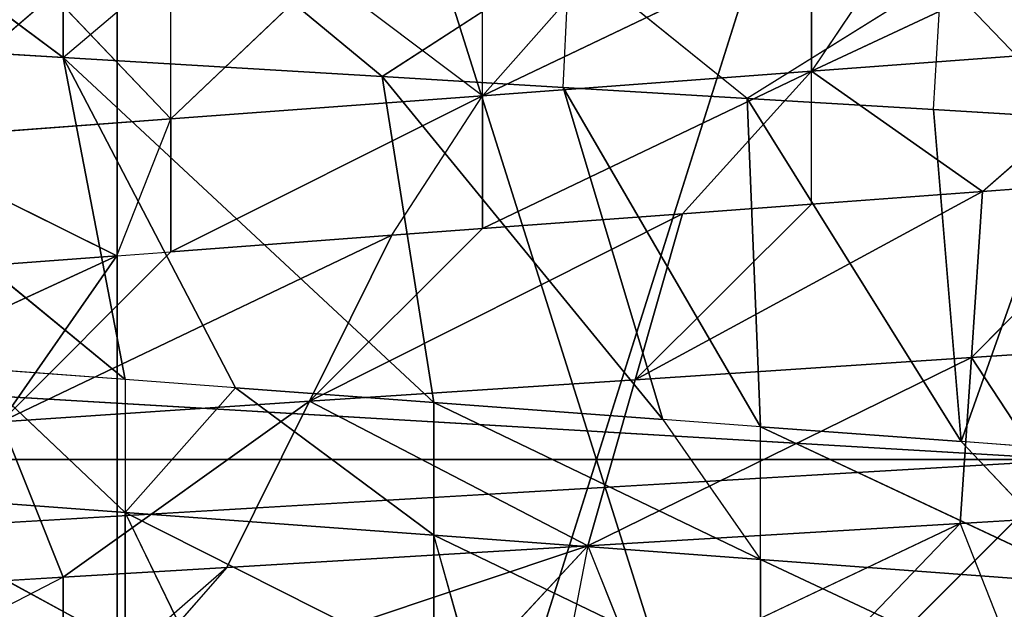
# Model space of a CAD drawing. Extents: x 186 to 416, y 0 to 124.
# Tile 28 of 256: x 244.982 to 245.631, y 34.901 to 35.29. Entities that reach past the tile are written whole.
import ezdxf

# ---------------------------------------------------------------- set-up
doc = ezdxf.new("R2010")
doc.units = 0
doc.header["$LTSCALE"] = 25.4
doc.layers.get('0').update_dxf_attribs({"color": 13, "linetype": 'CONTINUOUS'})

# ---------------------------------------------------------------- blocks, each defined once
blk = doc.blocks.new('PILLS-I-PLAFON-8266-8272_0')
at = {"color": 250}
for p, q in [((77.6, 57.05964, 90.26167), (43.6, 57.05964, 88.26167)), ((77.6, 57.05964, 90.26167), (43.6, 57.05964, 88.26167)), ((60.52391, 53.00816, 89.30372), (60.27861, 52.98298, 89.31839)), ((60.52391, 53.00816, 89.30372), (60.27861, 52.98298, 89.31839)), ((60.52391, 53.00816, 89.30372), (60.31281, 52.98838, 89.40385)), ((60.52391, 53.00816, 89.30372), (60.43473, 53.00262, 89.39655)), ((60.6, 53.00964, 89.29916), (60.52391, 53.00816, 89.30372)), ((60.52391, 53.00816, 89.30372), (60.55763, 53.00918, 89.3892)), ((60.52391, 53.00816, 89.30372), (60.5313, 52.81886, 89.19434)), ((60.52391, 53.00816, 89.30372), (60.5313, 52.81886, 89.19434)), ((60.6, 53.00964, 89.29916), (60.5313, 52.81886, 89.19434)), ((60.6, 53.00964, 89.29916), (60.5313, 52.81886, 89.19434)), ((60.27861, 52.98298, 89.31839), (60.31281, 52.98838, 89.40385)), ((60.27861, 52.98298, 89.31839), (59.95989, 52.90158, 89.42496)), ((60.27861, 52.98298, 89.31839), (59.95989, 52.90158, 89.42496)), ((60.27861, 52.98298, 89.31839), (60.0409, 52.92777, 89.33261)), ((60.27861, 52.98298, 89.31839), (60.0409, 52.92777, 89.33261)), ((60.09522, 52.74628, 89.22324), (60.27861, 52.98298, 89.31839)), ((60.09522, 52.74628, 89.22324), (60.27861, 52.98298, 89.31839)), ((60.27861, 52.98298, 89.31839), (60.19258, 52.96661, 89.41104)), ((60.27861, 52.98298, 89.31839), (60.26139, 52.98002, 89.40692)), ((60.5313, 52.81886, 89.19434), (60.27861, 52.98298, 89.31839)), ((60.5313, 52.81886, 89.19434), (60.27861, 52.98298, 89.31839)), ((60.30983, 52.79612, 89.20901), (60.27861, 52.98298, 89.31839)), ((60.30983, 52.79612, 89.20901), (60.27861, 52.98298, 89.31839)), ((60.0409, 52.92777, 89.33261), (59.93306, 52.89204, 89.42657)), ((60.0409, 52.92777, 89.33261), (59.93306, 52.89204, 89.33907)), ((60.0409, 52.92777, 89.33261), (59.95989, 52.90158, 89.42496)), ((60.09522, 52.74628, 89.22324), (60.0409, 52.92777, 89.33261)), ((60.09522, 52.74628, 89.22324), (60.0409, 52.92777, 89.33261)), ((59.93306, 52.89204, 89.33907), (59.74146, 52.81047, 89.43803)), ((59.93306, 52.89204, 89.33907), (59.81597, 52.84508, 89.34607)), ((59.93306, 52.89204, 89.33907), (59.89214, 52.67163, 89.23669)), ((59.93306, 52.89204, 89.33907), (59.89214, 52.67163, 89.23669)), ((59.93306, 52.89204, 89.33907), (59.93306, 52.89204, 89.42657)), ((59.93306, 52.89204, 89.33907), (60.09522, 52.74628, 89.22324)), ((59.93306, 52.89204, 89.33907), (60.09522, 52.74628, 89.22324)), ((60.30983, 52.79612, 89.20901), (60.5313, 52.81886, 89.19434)), ((60.30983, 52.79612, 89.20901), (60.5313, 52.81886, 89.19434)), ((60.53869, 52.62956, 89.08497), (60.5313, 52.81886, 89.19434)), ((60.5313, 52.81886, 89.19434), (60.64764, 52.63003, 89.07687)), ((60.53869, 52.62956, 89.08497), (60.5313, 52.81886, 89.19434)), ((60.75442, 52.81341, 89.17956), (60.5313, 52.81886, 89.19434)), ((60.75442, 52.81341, 89.17956), (60.5313, 52.81886, 89.19434)), ((60.5313, 52.81886, 89.19434), (60.64764, 52.63003, 89.07687)), ((60.09522, 52.74628, 89.22324), (60.30983, 52.79612, 89.20901)), ((60.09522, 52.74628, 89.22324), (60.30983, 52.79612, 89.20901)), ((60.30983, 52.79612, 89.20901), (60.34106, 52.60927, 89.09964)), ((60.53869, 52.62956, 89.08497), (60.30983, 52.79612, 89.20901)), ((60.53869, 52.62956, 89.08497), (60.30983, 52.79612, 89.20901)), ((60.42588, 52.62108, 89.09335), (60.30983, 52.79612, 89.20901)), ((60.42588, 52.62108, 89.09335), (60.30983, 52.79612, 89.20901)), ((60.30983, 52.79612, 89.20901), (60.34106, 52.60927, 89.09964)), ((60.09522, 52.74628, 89.22324), (59.89214, 52.67163, 89.23669)), ((60.09522, 52.74628, 89.22324), (59.89214, 52.67163, 89.23669)), ((60.34106, 52.60927, 89.09964), (60.09522, 52.74628, 89.22324)), ((60.34106, 52.60927, 89.09964), (60.09522, 52.74628, 89.22324)), ((60.20926, 52.58139, 89.10943), (60.09522, 52.74628, 89.22324)), ((60.09522, 52.74628, 89.22324), (60.14953, 52.56479, 89.11386)), ((60.09522, 52.74628, 89.22324), (60.14953, 52.56479, 89.11386)), ((60.20926, 52.58139, 89.10943), (60.09522, 52.74628, 89.22324)), ((60.6, 52.70964, 90.26167), (59.96857, 52.58404, 88.26167)), ((60.6, 52.70964, 90.26167), (59.96857, 52.58404, 88.26167)), ((60.00386, 52.51327, 89.12468), (59.89214, 52.67163, 89.23669)), ((59.89214, 52.67163, 89.23669), (60.14953, 52.56479, 89.11386)), ((59.9683, 52.49817, 89.12732), (59.89214, 52.67163, 89.23669)), ((59.89214, 52.67163, 89.23669), (60.14953, 52.56479, 89.11386)), ((60.42588, 52.62108, 89.00584), (60.64764, 52.63003, 88.90188)), ((60.64764, 52.63003, 88.98937), (60.42588, 52.62108, 89.00584)), ((60.64764, 52.63003, 88.98937), (60.42588, 52.62108, 89.00584)), ((60.42588, 52.62108, 89.00584), (60.64764, 52.63003, 88.90188)), ((60.53869, 52.62956, 89.08497), (60.42588, 52.62108, 89.00584)), ((60.42588, 52.62108, 89.09335), (60.53869, 52.62956, 89.08497)), ((60.53869, 52.62956, 89.08497), (60.64764, 52.63003, 88.98937)), ((60.53869, 52.62956, 89.08497), (60.64764, 52.63003, 89.07687)), ((60.48766, 52.62674, 88.91376), (60.42588, 52.62108, 89.00584)), ((60.42588, 52.62108, 88.91834), (60.20926, 52.58139, 89.02193)), ((60.20926, 52.58139, 89.02193), (60.42588, 52.62108, 89.00584)), ((60.42588, 52.62108, 88.91834), (60.20926, 52.58139, 89.02193)), ((60.20926, 52.58139, 89.10943), (60.42588, 52.62108, 89.00584)), ((60.20926, 52.58139, 89.02193), (60.42588, 52.62108, 89.00584)), ((60.20926, 52.58139, 89.10943), (60.42588, 52.62108, 89.00584)), ((60.34106, 52.60927, 89.09964), (60.42588, 52.62108, 89.00584)), ((60.34106, 52.60927, 89.09964), (60.42588, 52.62108, 89.09335)), ((60.42588, 52.62108, 89.09335), (60.42588, 52.62108, 89.00584)), ((60.42588, 52.62108, 88.91834), (60.42588, 52.62108, 89.00584)), ((60.20926, 52.58139, 89.10943), (60.34106, 52.60927, 89.09964)), ((60.20926, 52.58139, 89.10943), (60.34106, 52.60927, 89.09964)), ((60.29202, 52.60027, 88.92828), (60.20926, 52.58139, 89.02193)), ((59.96857, 52.58404, 90.26167), (59.96857, 52.58404, 88.26167)), ((59.96857, 52.58404, 90.26167), (59.96857, 52.58404, 88.26167)), ((60.00386, 52.51327, 89.03718), (60.20926, 52.58139, 89.02193)), ((60.00386, 52.51327, 89.12468), (60.20926, 52.58139, 89.02193)), ((60.00386, 52.51327, 89.03718), (60.20926, 52.58139, 89.02193)), ((60.00386, 52.51327, 89.12468), (60.20926, 52.58139, 89.02193)), ((60.20926, 52.58139, 89.02193), (60.10353, 52.55025, 88.94228)), ((60.14953, 52.56479, 89.11386), (60.20926, 52.58139, 89.02193)), ((60.14953, 52.56479, 89.11386), (60.20926, 52.58139, 89.10943)), ((60.20926, 52.58139, 89.02193), (60.20926, 52.58139, 88.93443)), ((60.20926, 52.58139, 89.10943), (60.20926, 52.58139, 89.02193)), ((59.9683, 52.49817, 89.12732), (59.70439, 52.57537, 89.24915)), ((59.9683, 52.49817, 89.12732), (59.70439, 52.57537, 89.24915)), ((60.00386, 52.51327, 89.12468), (60.14953, 52.56479, 89.11386)), ((60.00386, 52.51327, 89.12468), (60.14953, 52.56479, 89.11386)), ((60.00386, 52.51327, 89.03718), (60.10353, 52.55025, 88.94228)), ((59.81473, 52.42043, 89.05122), (60.00386, 52.51327, 89.03718)), ((59.81473, 52.42043, 89.05122), (60.00386, 52.51327, 89.03718)), ((60.00386, 52.51327, 89.03718), (59.92617, 52.47892, 88.95545)), ((59.9683, 52.49817, 89.12732), (60.00386, 52.51327, 89.12468)), ((59.9683, 52.49817, 89.12732), (60.00386, 52.51327, 89.03718)), ((60.00386, 52.51327, 89.03718), (60.00386, 52.51327, 88.94968)), ((60.00386, 52.51327, 89.12468), (60.00386, 52.51327, 89.03718)), ((59.81473, 52.42043, 89.13873), (59.9683, 52.49817, 89.12732)), ((59.9683, 52.49817, 89.12732), (59.81473, 52.42043, 89.05122)), ((59.9683, 52.49817, 89.12732), (59.81473, 52.42043, 89.05122)), ((59.81473, 52.42043, 89.13873), (59.9683, 52.49817, 89.12732)), ((59.81473, 52.42043, 89.05122), (59.92617, 52.47892, 88.95545)), ((59.6, 51.63699, 89.26167), (60.6, 52.21434, 89.26167)), ((60.6, 52.21434, 89.26167), (59.6, 51.63699, 90.26167)), ((60.6, 52.21434, 89.26167), (59.6, 51.63699, 90.26167)), ((60.6, 52.21434, 89.26167), (59.6, 50.48229, 89.26167)), ((60.6, 52.21434, 89.26167), (59.6, 50.48229, 89.26167)), ((59.6, 51.63699, 89.26167), (60.6, 52.21434, 89.26167)), ((60.6, 49.90494, 89.26167), (59.6, 50.48229, 89.26167)), ((60.6, 49.90494, 89.26167), (59.6, 50.48229, 89.26167)), ((59.97392, 49.61866, 89.38392), (59.78747, 49.71495, 89.28255)), ((59.78747, 49.71495, 89.28255), (59.97392, 49.61866, 89.29642)), ((59.78747, 49.71495, 89.28255), (59.97392, 49.61866, 89.29642)), ((59.97392, 49.61866, 89.38392), (59.78747, 49.71495, 89.28255)), ((59.97392, 49.61866, 89.20892), (59.87329, 49.6667, 89.20145)), ((59.97392, 49.61866, 89.29642), (59.87329, 49.6667, 89.20145)), ((59.97392, 49.61866, 89.20892), (59.69804, 49.33078, 88.9827)), ((59.97392, 49.61866, 89.20892), (59.69804, 49.33078, 88.9827)), ((59.97392, 49.61866, 89.20892), (59.93306, 49.22724, 88.99676)), ((59.97392, 49.61866, 89.20892), (59.93306, 49.22724, 88.99676)), ((59.97392, 49.61866, 89.20892), (59.97392, 49.61866, 89.29642)), ((60.04646, 49.58927, 89.21431), (59.97392, 49.61866, 89.20892)), ((60.04646, 49.58927, 89.21431), (59.97392, 49.61866, 89.29642)), ((60.17714, 49.5465, 89.31152), (59.97392, 49.61866, 89.29642)), ((60.17714, 49.5465, 89.39901), (59.97392, 49.61866, 89.29642)), ((60.17714, 49.5465, 89.31152), (59.97392, 49.61866, 89.29642)), ((60.17714, 49.5465, 89.39901), (59.97392, 49.61866, 89.29642)), ((60.01782, 49.60037, 89.38718), (59.97392, 49.61866, 89.29642)), ((59.97392, 49.61866, 89.38392), (59.97392, 49.61866, 89.29642)), ((60.04646, 49.58927, 89.21431), (59.93306, 49.22724, 88.99676)), ((60.04646, 49.58927, 89.21431), (59.93306, 49.22724, 88.99676)), ((60.17714, 49.5465, 89.22401), (60.04646, 49.58927, 89.21431)), ((60.04646, 49.58927, 89.21431), (60.17714, 49.5465, 89.31152)), ((60.04646, 49.58927, 89.21431), (60.17714, 49.5465, 89.31152)), ((60.17714, 49.5465, 89.22401), (60.04646, 49.58927, 89.21431)), ((60.17714, 49.5465, 89.22401), (59.93306, 49.22724, 88.99676)), ((60.17714, 49.5465, 89.22401), (59.93306, 49.22724, 88.99676)), ((60.17714, 49.5465, 89.22401), (60.14305, 49.16393, 89.00932)), ((60.17714, 49.5465, 89.22401), (60.14305, 49.16393, 89.00932)), ((60.32797, 49.51226, 89.23521), (60.17714, 49.5465, 89.22401)), ((60.17714, 49.5465, 89.22401), (60.17714, 49.5465, 89.31152)), ((60.17714, 49.5465, 89.22401), (60.17714, 49.5465, 89.31152)), ((60.17714, 49.5465, 89.22401), (60.39241, 49.5023, 89.3275)), ((60.39241, 49.5023, 89.3275), (60.17714, 49.5465, 89.31152)), ((60.17714, 49.5465, 89.22401), (60.39241, 49.5023, 89.3275)), ((60.32797, 49.51226, 89.23521), (60.17714, 49.5465, 89.22401)), ((60.39241, 49.5023, 89.415), (60.17714, 49.5465, 89.31152)), ((60.39241, 49.5023, 89.3275), (60.17714, 49.5465, 89.31152)), ((60.20231, 49.53969, 89.40088), (60.17714, 49.5465, 89.31152)), ((60.39241, 49.5023, 89.415), (60.17714, 49.5465, 89.31152)), ((60.17714, 49.5465, 89.39901), (60.17714, 49.5465, 89.31152)), ((59.96857, 49.53524, 90.26167), (59.96857, 49.53524, 88.26167)), ((59.96857, 49.53524, 90.26167), (59.96857, 49.53524, 88.26167)), ((59.96857, 49.53524, 90.26167), (60.6, 49.40964, 88.26167)), ((59.96857, 49.53524, 90.26167), (60.6, 49.40964, 88.26167)), ((60.32797, 49.51226, 89.23521), (60.14305, 49.16393, 89.00932)), ((60.32797, 49.51226, 89.23521), (60.14305, 49.16393, 89.00932)), ((60.32797, 49.51226, 89.23521), (60.26237, 49.13909, 89.01646)), ((60.32797, 49.51226, 89.23521), (60.26237, 49.13909, 89.01646)), ((60.39241, 49.5023, 89.24), (60.32797, 49.51226, 89.23521)), ((60.32797, 49.51226, 89.23521), (60.39241, 49.5023, 89.3275)), ((60.39241, 49.5023, 89.24), (60.26237, 49.13909, 89.01646)), ((60.39241, 49.5023, 89.24), (60.26237, 49.13909, 89.01646)), ((60.39241, 49.5023, 89.24), (60.38367, 49.12168, 89.02372)), ((60.39241, 49.5023, 89.24), (60.38367, 49.12168, 89.02372)), ((60.52446, 49.49035, 89.2498), (60.39241, 49.5023, 89.24)), ((60.39241, 49.5023, 89.3275), (60.39241, 49.5023, 89.24)), ((60.39241, 49.5023, 89.24), (60.61381, 49.48859, 89.34394)), ((60.61381, 49.48859, 89.34394), (60.39241, 49.5023, 89.3275)), ((60.39241, 49.5023, 89.24), (60.61381, 49.48859, 89.34394)), ((60.52446, 49.49035, 89.2498), (60.39241, 49.5023, 89.24)), ((60.61381, 49.48859, 89.43144), (60.39241, 49.5023, 89.3275)), ((60.61381, 49.48859, 89.34394), (60.39241, 49.5023, 89.3275)), ((60.61381, 49.48859, 89.43144), (60.39241, 49.5023, 89.3275)), ((60.39241, 49.5023, 89.415), (60.39241, 49.5023, 89.3275)), ((60.39241, 49.5023, 89.415), (60.39241, 49.5023, 89.3275)), ((60.52446, 49.49035, 89.2498), (60.38367, 49.12168, 89.02372)), ((60.52446, 49.49035, 89.2498), (60.38367, 49.12168, 89.02372)), ((60.52446, 49.49035, 89.2498), (60.50625, 49.1119, 89.03105)), ((60.52446, 49.49035, 89.2498), (60.50625, 49.1119, 89.03105)), ((60.62368, 49.4887, 89.25717), (60.52446, 49.49035, 89.2498)), ((60.52446, 49.49035, 89.2498), (60.6, 49.10964, 89.03667)), ((60.52446, 49.49035, 89.2498), (60.6, 49.10964, 89.03667)), ((60.52446, 49.49035, 89.2498), (60.61381, 49.48859, 89.34394)), ((59.93306, 49.22724, 88.99676), (59.69804, 49.33078, 88.9827)), ((59.93306, 49.22724, 88.99676), (59.69804, 49.33078, 88.9827)), ((59.93306, 49.22724, 88.99676), (59.80516, 49.27898, 88.90161)), ((59.93306, 49.22724, 88.99676), (59.80516, 49.27898, 88.90161)), ((60.14305, 49.16393, 89.00932), (59.93306, 49.22724, 88.99676)), ((59.93306, 49.22724, 88.99676), (60.02934, 49.19501, 88.91502)), ((59.93306, 49.22724, 88.99676), (59.93306, 49.22724, 88.90926)), ((60.14305, 49.16393, 89.00932), (59.93306, 49.22724, 88.99676)), ((60.14305, 49.16393, 89.00932), (60.02934, 49.19501, 88.91502)), ((60.14305, 49.16393, 89.00932), (60.02934, 49.19501, 88.91502)), ((60.14305, 49.16393, 89.00932), (60.26653, 49.13837, 88.92921)), ((60.26237, 49.13909, 89.01646), (60.14305, 49.16393, 89.00932)), ((60.26237, 49.13909, 89.01646), (60.26653, 49.13837, 88.92921)), ((60.38367, 49.12168, 89.02372), (60.26237, 49.13909, 89.01646)), ((60.38367, 49.12168, 89.02372), (60.26653, 49.13837, 88.92921)), ((60.51158, 49.11165, 88.94387), (60.38367, 49.12168, 89.02372)), ((60.50625, 49.1119, 89.03105), (60.38367, 49.12168, 89.02372)), ((60.50625, 49.1119, 89.03105), (60.51158, 49.11165, 88.94387)), ((60.6, 49.10964, 89.03667), (60.50625, 49.1119, 89.03105)), ((60.6, 49.10964, 89.03667), (60.51158, 49.11165, 88.94387)), ((43.6, 30.05964, 90.26167), (77.6, 30.05964, 88.26167)), ((43.6, 30.05964, 90.26167), (77.6, 30.05964, 88.26167))]:
    blk.add_line(p, q, dxfattribs=at)
mesh = blk.add_polyface(dxfattribs=at)
corners = [(77.6, 57.05964, 90.26167), (43.6, 57.05964, 88.26167), (43.6, 57.05964, 90.26167)]
mesh.append_faces([[corners[k] for k in face] for face in [(0, 1, 2)]], dxfattribs={"color": 250})
mesh = blk.add_polyface(dxfattribs=at)
corners = [(77.6, 57.05964, 90.26167), (77.6, 57.05964, 88.26167), (43.6, 57.05964, 88.26167)]
mesh.append_faces([[corners[k] for k in face] for face in [(0, 1, 2)]], dxfattribs={"color": 250})
mesh = blk.add_polyface(dxfattribs=at)
corners = [(60.31281, 52.98838, 89.40385), (60.52391, 53.00816, 89.30372), (60.27861, 52.98298, 89.31839)]
mesh.append_faces([[corners[k] for k in face] for face in [(0, 1, 2)]], dxfattribs={"color": 250})
mesh = blk.add_polyface(dxfattribs=at)
corners = [(60.5313, 52.81886, 89.19434), (60.27861, 52.98298, 89.31839), (60.52391, 53.00816, 89.30372)]
mesh.append_faces([[corners[k] for k in face] for face in [(0, 1, 2)]], dxfattribs={"color": 250})
mesh = blk.add_polyface(dxfattribs=at)
corners = [(60.6, 53.00964, 89.29916), (60.5313, 52.81886, 89.19434), (60.52391, 53.00816, 89.30372)]
mesh.append_faces([[corners[k] for k in face] for face in [(0, 1, 2)]], dxfattribs={"color": 250})
mesh = blk.add_polyface(dxfattribs=at)
corners = [(60.75442, 52.81341, 89.17956), (60.5313, 52.81886, 89.19434), (60.6, 53.00964, 89.29916)]
mesh.append_faces([[corners[k] for k in face] for face in [(0, 1, 2)]], dxfattribs={"color": 250})
mesh = blk.add_polyface(dxfattribs=at)
corners = [(59.95989, 52.90158, 89.42496), (60.19258, 52.96661, 89.41104), (60.27861, 52.98298, 89.31839)]
mesh.append_faces([[corners[k] for k in face] for face in [(0, 1, 2)]], dxfattribs={"color": 250})
mesh = blk.add_polyface(dxfattribs=at)
corners = [(59.95989, 52.90158, 89.42496), (60.27861, 52.98298, 89.31839), (60.0409, 52.92777, 89.33261)]
mesh.append_faces([[corners[k] for k in face] for face in [(0, 1, 2)]], dxfattribs={"color": 250})
mesh = blk.add_polyface(dxfattribs=at)
corners = [(60.27861, 52.98298, 89.31839), (60.09522, 52.74628, 89.22324), (60.0409, 52.92777, 89.33261)]
mesh.append_faces([[corners[k] for k in face] for face in [(0, 1, 2)]], dxfattribs={"color": 250})
mesh = blk.add_polyface(dxfattribs=at)
corners = [(60.30983, 52.79612, 89.20901), (60.09522, 52.74628, 89.22324), (60.27861, 52.98298, 89.31839)]
mesh.append_faces([[corners[k] for k in face] for face in [(0, 1, 2)]], dxfattribs={"color": 250})
mesh = blk.add_polyface(dxfattribs=at)
corners = [(60.5313, 52.81886, 89.19434), (60.30983, 52.79612, 89.20901), (60.27861, 52.98298, 89.31839)]
mesh.append_faces([[corners[k] for k in face] for face in [(0, 1, 2)]], dxfattribs={"color": 250})
mesh = blk.add_polyface(dxfattribs=at)
corners = [(60.09522, 52.74628, 89.22324), (59.93306, 52.89204, 89.33907), (60.0409, 52.92777, 89.33261)]
mesh.append_faces([[corners[k] for k in face] for face in [(0, 1, 2)]], dxfattribs={"color": 250})
mesh = blk.add_polyface(dxfattribs=at)
corners = [(59.74146, 52.81047, 89.43803), (59.93306, 52.89204, 89.42657), (59.93306, 52.89204, 89.33907)]
mesh.append_faces([[corners[k] for k in face] for face in [(0, 1, 2)]], dxfattribs={"color": 250})
mesh = blk.add_polyface(dxfattribs=at)
corners = [(59.93306, 52.89204, 89.33907), (59.89214, 52.67163, 89.23669), (59.81597, 52.84508, 89.34607)]
mesh.append_faces([[corners[k] for k in face] for face in [(0, 1, 2)]], dxfattribs={"color": 250})
mesh = blk.add_polyface(dxfattribs=at)
corners = [(60.09522, 52.74628, 89.22324), (59.89214, 52.67163, 89.23669), (59.93306, 52.89204, 89.33907)]
mesh.append_faces([[corners[k] for k in face] for face in [(0, 1, 2)]], dxfattribs={"color": 250})
mesh = blk.add_polyface(dxfattribs=at)
corners = [(60.53869, 52.62956, 89.08497), (60.30983, 52.79612, 89.20901), (60.5313, 52.81886, 89.19434)]
mesh.append_faces([[corners[k] for k in face] for face in [(0, 1, 2)]], dxfattribs={"color": 250})
mesh = blk.add_polyface(dxfattribs=at)
corners = [(60.64764, 52.63003, 89.07687), (60.53869, 52.62956, 89.08497), (60.5313, 52.81886, 89.19434)]
mesh.append_faces([[corners[k] for k in face] for face in [(0, 1, 2)]], dxfattribs={"color": 250})
mesh = blk.add_polyface(dxfattribs=at)
corners = [(60.75442, 52.81341, 89.17956), (60.64764, 52.63003, 89.07687), (60.5313, 52.81886, 89.19434)]
mesh.append_faces([[corners[k] for k in face] for face in [(0, 1, 2)]], dxfattribs={"color": 250})
mesh = blk.add_polyface(dxfattribs=at)
corners = [(60.34106, 52.60927, 89.09964), (60.09522, 52.74628, 89.22324), (60.30983, 52.79612, 89.20901)]
mesh.append_faces([[corners[k] for k in face] for face in [(0, 1, 2)]], dxfattribs={"color": 250})
mesh = blk.add_polyface(dxfattribs=at)
corners = [(60.53869, 52.62956, 89.08497), (60.42588, 52.62108, 89.09335), (60.30983, 52.79612, 89.20901)]
mesh.append_faces([[corners[k] for k in face] for face in [(0, 1, 2)]], dxfattribs={"color": 250})
mesh = blk.add_polyface(dxfattribs=at)
corners = [(60.42588, 52.62108, 89.09335), (60.34106, 52.60927, 89.09964), (60.30983, 52.79612, 89.20901)]
mesh.append_faces([[corners[k] for k in face] for face in [(0, 1, 2)]], dxfattribs={"color": 250})
mesh = blk.add_polyface(dxfattribs=at)
corners = [(60.14953, 52.56479, 89.11386), (59.89214, 52.67163, 89.23669), (60.09522, 52.74628, 89.22324)]
mesh.append_faces([[corners[k] for k in face] for face in [(0, 1, 2)]], dxfattribs={"color": 250})
mesh = blk.add_polyface(dxfattribs=at)
corners = [(60.34106, 52.60927, 89.09964), (60.20926, 52.58139, 89.10943), (60.09522, 52.74628, 89.22324)]
mesh.append_faces([[corners[k] for k in face] for face in [(0, 1, 2)]], dxfattribs={"color": 250})
mesh = blk.add_polyface(dxfattribs=at)
corners = [(60.20926, 52.58139, 89.10943), (60.14953, 52.56479, 89.11386), (60.09522, 52.74628, 89.22324)]
mesh.append_faces([[corners[k] for k in face] for face in [(0, 1, 2)]], dxfattribs={"color": 250})
mesh = blk.add_polyface(dxfattribs=at)
corners = [(60.6, 52.70964, 90.26167), (59.96857, 52.58404, 88.26167), (60.6, 52.70964, 88.26167)]
mesh.append_faces([[corners[k] for k in face] for face in [(0, 1, 2)]], dxfattribs={"color": 250})
mesh = blk.add_polyface(dxfattribs=at)
corners = [(59.96857, 52.58404, 90.26167), (59.96857, 52.58404, 88.26167), (60.6, 52.70964, 90.26167)]
mesh.append_faces([[corners[k] for k in face] for face in [(0, 1, 2)]], dxfattribs={"color": 250})
mesh = blk.add_polyface(dxfattribs=at)
corners = [(59.9683, 52.49817, 89.12732), (59.70439, 52.57537, 89.24915), (59.89214, 52.67163, 89.23669)]
mesh.append_faces([[corners[k] for k in face] for face in [(0, 1, 2)]], dxfattribs={"color": 250})
mesh = blk.add_polyface(dxfattribs=at)
corners = [(60.14953, 52.56479, 89.11386), (60.00386, 52.51327, 89.12468), (59.89214, 52.67163, 89.23669)]
mesh.append_faces([[corners[k] for k in face] for face in [(0, 1, 2)]], dxfattribs={"color": 250})
mesh = blk.add_polyface(dxfattribs=at)
corners = [(60.42588, 52.62108, 89.00584), (60.64764, 52.63003, 88.90188), (60.48766, 52.62674, 88.91376)]
mesh.append_faces([[corners[k] for k in face] for face in [(0, 1, 2)]], dxfattribs={"color": 250})
mesh = blk.add_polyface(dxfattribs=at)
corners = [(60.53869, 52.62956, 89.08497), (60.64764, 52.63003, 88.98937), (60.42588, 52.62108, 89.00584)]
mesh.append_faces([[corners[k] for k in face] for face in [(0, 1, 2)]], dxfattribs={"color": 250})
mesh = blk.add_polyface(dxfattribs=at)
corners = [(60.42588, 52.62108, 89.00584), (60.64764, 52.63003, 88.98937), (60.64764, 52.63003, 88.90188)]
mesh.append_faces([[corners[k] for k in face] for face in [(0, 1, 2)]], dxfattribs={"color": 250})
mesh = blk.add_polyface(dxfattribs=at)
corners = [(60.20926, 52.58139, 89.02193), (60.42588, 52.62108, 89.00584), (60.42588, 52.62108, 88.91834)]
mesh.append_faces([[corners[k] for k in face] for face in [(0, 1, 2)]], dxfattribs={"color": 250})
mesh = blk.add_polyface(dxfattribs=at)
corners = [(60.20926, 52.58139, 89.02193), (60.42588, 52.62108, 88.91834), (60.29202, 52.60027, 88.92828)]
mesh.append_faces([[corners[k] for k in face] for face in [(0, 1, 2)]], dxfattribs={"color": 250})
mesh = blk.add_polyface(dxfattribs=at)
corners = [(60.20926, 52.58139, 89.10943), (60.42588, 52.62108, 89.00584), (60.20926, 52.58139, 89.02193)]
mesh.append_faces([[corners[k] for k in face] for face in [(0, 1, 2)]], dxfattribs={"color": 250})
mesh = blk.add_polyface(dxfattribs=at)
corners = [(60.20926, 52.58139, 89.10943), (60.34106, 52.60927, 89.09964), (60.42588, 52.62108, 89.00584)]
mesh.append_faces([[corners[k] for k in face] for face in [(0, 1, 2)]], dxfattribs={"color": 250})
mesh = blk.add_polyface(dxfattribs=at)
corners = [(59.96857, 52.58404, 90.26167), (59.43327, 52.22637, 88.26167), (59.96857, 52.58404, 88.26167)]
mesh.append_faces([[corners[k] for k in face] for face in [(0, 1, 2)]], dxfattribs={"color": 250})
mesh = blk.add_polyface(dxfattribs=at)
corners = [(59.43327, 52.22637, 90.26167), (59.43327, 52.22637, 88.26167), (59.96857, 52.58404, 90.26167)]
mesh.append_faces([[corners[k] for k in face] for face in [(0, 1, 2)]], dxfattribs={"color": 250})
mesh = blk.add_polyface(dxfattribs=at)
corners = [(60.00386, 52.51327, 89.03718), (60.20926, 52.58139, 89.02193), (60.10353, 52.55025, 88.94228)]
mesh.append_faces([[corners[k] for k in face] for face in [(0, 1, 2)]], dxfattribs={"color": 250})
mesh = blk.add_polyface(dxfattribs=at)
corners = [(60.00386, 52.51327, 89.12468), (60.20926, 52.58139, 89.02193), (60.00386, 52.51327, 89.03718)]
mesh.append_faces([[corners[k] for k in face] for face in [(0, 1, 2)]], dxfattribs={"color": 250})
mesh = blk.add_polyface(dxfattribs=at)
corners = [(60.00386, 52.51327, 89.12468), (60.14953, 52.56479, 89.11386), (60.20926, 52.58139, 89.02193)]
mesh.append_faces([[corners[k] for k in face] for face in [(0, 1, 2)]], dxfattribs={"color": 250})
mesh = blk.add_polyface(dxfattribs=at)
corners = [(59.9683, 52.49817, 89.12732), (59.81473, 52.42043, 89.13873), (59.70439, 52.57537, 89.24915)]
mesh.append_faces([[corners[k] for k in face] for face in [(0, 1, 2)]], dxfattribs={"color": 250})
mesh = blk.add_polyface(dxfattribs=at)
corners = [(59.81473, 52.42043, 89.05122), (60.00386, 52.51327, 89.03718), (59.92617, 52.47892, 88.95545)]
mesh.append_faces([[corners[k] for k in face] for face in [(0, 1, 2)]], dxfattribs={"color": 250})
mesh = blk.add_polyface(dxfattribs=at)
corners = [(59.9683, 52.49817, 89.12732), (60.00386, 52.51327, 89.03718), (59.81473, 52.42043, 89.05122)]
mesh.append_faces([[corners[k] for k in face] for face in [(0, 1, 2)]], dxfattribs={"color": 250})
mesh = blk.add_polyface(dxfattribs=at)
corners = [(59.81473, 52.42043, 89.13873), (59.9683, 52.49817, 89.12732), (59.81473, 52.42043, 89.05122)]
mesh.append_faces([[corners[k] for k in face] for face in [(0, 1, 2)]], dxfattribs={"color": 250})
mesh = blk.add_polyface(dxfattribs=at)
corners = [(59.6, 51.63699, 90.26167), (59.6, 51.63699, 89.26167), (60.6, 52.21434, 89.26167)]
mesh.append_faces([[corners[k] for k in face] for face in [(0, 1, 2)]], dxfattribs={"color": 250})
mesh = blk.add_polyface(dxfattribs=at)
corners = [(59.6, 51.63699, 90.26167), (60.6, 52.21434, 89.26167), (60.6, 52.21434, 90.26167)]
mesh.append_faces([[corners[k] for k in face] for face in [(0, 1, 2)]], dxfattribs={"color": 250})
mesh = blk.add_polyface(dxfattribs=at)
corners = [(60.6, 52.21434, 89.26167), (59.6, 50.48229, 89.26167), (60.6, 49.90494, 89.26167)]
mesh.append_faces([[corners[k] for k in face] for face in [(0, 1, 2)]], dxfattribs={"color": 250})
mesh = blk.add_polyface(dxfattribs=at)
corners = [(60.6, 52.21434, 89.26167), (59.6, 51.63699, 89.26167), (59.6, 50.48229, 89.26167)]
mesh.append_faces([[corners[k] for k in face] for face in [(0, 1, 2)]], dxfattribs={"color": 250})
mesh = blk.add_polyface(dxfattribs=at)
corners = [(60.6, 49.90494, 90.26167), (60.6, 49.90494, 89.26167), (59.6, 50.48229, 89.26167)]
mesh.append_faces([[corners[k] for k in face] for face in [(0, 1, 2)]], dxfattribs={"color": 250})
mesh = blk.add_polyface(dxfattribs=at)
corners = [(60.6, 49.90494, 90.26167), (59.6, 50.48229, 89.26167), (59.6, 50.48229, 90.26167)]
mesh.append_faces([[corners[k] for k in face] for face in [(0, 1, 2)]], dxfattribs={"color": 250})
mesh = blk.add_polyface(dxfattribs=at)
corners = [(59.43327, 49.89291, 90.26167), (59.96857, 49.53524, 88.26167), (59.43327, 49.89291, 88.26167)]
mesh.append_faces([[corners[k] for k in face] for face in [(0, 1, 2)]], dxfattribs={"color": 250})
mesh = blk.add_polyface(dxfattribs=at)
corners = [(59.96857, 49.53524, 90.26167), (59.96857, 49.53524, 88.26167), (59.43327, 49.89291, 90.26167)]
mesh.append_faces([[corners[k] for k in face] for face in [(0, 1, 2)]], dxfattribs={"color": 250})
mesh = blk.add_polyface(dxfattribs=at)
corners = [(59.97392, 49.61866, 89.38392), (59.78747, 49.71495, 89.28255), (59.97392, 49.61866, 89.29642)]
mesh.append_faces([[corners[k] for k in face] for face in [(0, 1, 2)]], dxfattribs={"color": 250})
mesh = blk.add_polyface(dxfattribs=at)
corners = [(59.97392, 49.61866, 89.29642), (59.78747, 49.71495, 89.28255), (59.87329, 49.6667, 89.20145)]
mesh.append_faces([[corners[k] for k in face] for face in [(0, 1, 2)]], dxfattribs={"color": 250})
mesh = blk.add_polyface(dxfattribs=at)
corners = [(59.97392, 49.61866, 89.38392), (59.84617, 49.68118, 89.37444), (59.78747, 49.71495, 89.28255)]
mesh.append_faces([[corners[k] for k in face] for face in [(0, 1, 2)]], dxfattribs={"color": 250})
mesh = blk.add_polyface(dxfattribs=at)
corners = [(59.97392, 49.61866, 89.20892), (59.87329, 49.6667, 89.20145), (59.69804, 49.33078, 88.9827)]
mesh.append_faces([[corners[k] for k in face] for face in [(0, 1, 2)]], dxfattribs={"color": 250})
mesh = blk.add_polyface(dxfattribs=at)
corners = [(59.97392, 49.61866, 89.20892), (59.69804, 49.33078, 88.9827), (59.93306, 49.22724, 88.99676)]
mesh.append_faces([[corners[k] for k in face] for face in [(0, 1, 2)]], dxfattribs={"color": 250})
mesh = blk.add_polyface(dxfattribs=at)
corners = [(60.04646, 49.58927, 89.21431), (59.97392, 49.61866, 89.20892), (59.93306, 49.22724, 88.99676)]
mesh.append_faces([[corners[k] for k in face] for face in [(0, 1, 2)]], dxfattribs={"color": 250})
mesh = blk.add_polyface(dxfattribs=at)
corners = [(60.17714, 49.5465, 89.31152), (59.97392, 49.61866, 89.29642), (60.04646, 49.58927, 89.21431)]
mesh.append_faces([[corners[k] for k in face] for face in [(0, 1, 2)]], dxfattribs={"color": 250})
mesh = blk.add_polyface(dxfattribs=at)
corners = [(60.17714, 49.5465, 89.39901), (59.97392, 49.61866, 89.29642), (60.17714, 49.5465, 89.31152)]
mesh.append_faces([[corners[k] for k in face] for face in [(0, 1, 2)]], dxfattribs={"color": 250})
mesh = blk.add_polyface(dxfattribs=at)
corners = [(60.17714, 49.5465, 89.39901), (60.01782, 49.60037, 89.38718), (59.97392, 49.61866, 89.29642)]
mesh.append_faces([[corners[k] for k in face] for face in [(0, 1, 2)]], dxfattribs={"color": 250})
mesh = blk.add_polyface(dxfattribs=at)
corners = [(60.17714, 49.5465, 89.22401), (60.04646, 49.58927, 89.21431), (59.93306, 49.22724, 88.99676)]
mesh.append_faces([[corners[k] for k in face] for face in [(0, 1, 2)]], dxfattribs={"color": 250})
mesh = blk.add_polyface(dxfattribs=at)
corners = [(60.17714, 49.5465, 89.31152), (60.04646, 49.58927, 89.21431), (60.17714, 49.5465, 89.22401)]
mesh.append_faces([[corners[k] for k in face] for face in [(0, 1, 2)]], dxfattribs={"color": 250})
mesh = blk.add_polyface(dxfattribs=at)
corners = [(60.17714, 49.5465, 89.22401), (59.93306, 49.22724, 88.99676), (60.14305, 49.16393, 89.00932)]
mesh.append_faces([[corners[k] for k in face] for face in [(0, 1, 2)]], dxfattribs={"color": 250})
mesh = blk.add_polyface(dxfattribs=at)
corners = [(60.32797, 49.51226, 89.23521), (60.17714, 49.5465, 89.22401), (60.14305, 49.16393, 89.00932)]
mesh.append_faces([[corners[k] for k in face] for face in [(0, 1, 2)]], dxfattribs={"color": 250})
mesh = blk.add_polyface(dxfattribs=at)
corners = [(60.39241, 49.5023, 89.3275), (60.17714, 49.5465, 89.31152), (60.17714, 49.5465, 89.22401)]
mesh.append_faces([[corners[k] for k in face] for face in [(0, 1, 2)]], dxfattribs={"color": 250})
mesh = blk.add_polyface(dxfattribs=at)
corners = [(60.39241, 49.5023, 89.3275), (60.17714, 49.5465, 89.22401), (60.32797, 49.51226, 89.23521)]
mesh.append_faces([[corners[k] for k in face] for face in [(0, 1, 2)]], dxfattribs={"color": 250})
mesh = blk.add_polyface(dxfattribs=at)
corners = [(60.39241, 49.5023, 89.415), (60.17714, 49.5465, 89.31152), (60.39241, 49.5023, 89.3275)]
mesh.append_faces([[corners[k] for k in face] for face in [(0, 1, 2)]], dxfattribs={"color": 250})
mesh = blk.add_polyface(dxfattribs=at)
corners = [(60.39241, 49.5023, 89.415), (60.20231, 49.53969, 89.40088), (60.17714, 49.5465, 89.31152)]
mesh.append_faces([[corners[k] for k in face] for face in [(0, 1, 2)]], dxfattribs={"color": 250})
mesh = blk.add_polyface(dxfattribs=at)
corners = [(59.96857, 49.53524, 90.26167), (60.6, 49.40964, 88.26167), (59.96857, 49.53524, 88.26167)]
mesh.append_faces([[corners[k] for k in face] for face in [(0, 1, 2)]], dxfattribs={"color": 250})
mesh = blk.add_polyface(dxfattribs=at)
corners = [(60.6, 49.40964, 90.26167), (60.6, 49.40964, 88.26167), (59.96857, 49.53524, 90.26167)]
mesh.append_faces([[corners[k] for k in face] for face in [(0, 1, 2)]], dxfattribs={"color": 250})
mesh = blk.add_polyface(dxfattribs=at)
corners = [(60.32797, 49.51226, 89.23521), (60.14305, 49.16393, 89.00932), (60.26237, 49.13909, 89.01646)]
mesh.append_faces([[corners[k] for k in face] for face in [(0, 1, 2)]], dxfattribs={"color": 250})
mesh = blk.add_polyface(dxfattribs=at)
corners = [(60.39241, 49.5023, 89.24), (60.32797, 49.51226, 89.23521), (60.26237, 49.13909, 89.01646)]
mesh.append_faces([[corners[k] for k in face] for face in [(0, 1, 2)]], dxfattribs={"color": 250})
mesh = blk.add_polyface(dxfattribs=at)
corners = [(60.39241, 49.5023, 89.24), (60.26237, 49.13909, 89.01646), (60.38367, 49.12168, 89.02372)]
mesh.append_faces([[corners[k] for k in face] for face in [(0, 1, 2)]], dxfattribs={"color": 250})
mesh = blk.add_polyface(dxfattribs=at)
corners = [(60.52446, 49.49035, 89.2498), (60.39241, 49.5023, 89.24), (60.38367, 49.12168, 89.02372)]
mesh.append_faces([[corners[k] for k in face] for face in [(0, 1, 2)]], dxfattribs={"color": 250})
mesh = blk.add_polyface(dxfattribs=at)
corners = [(60.61381, 49.48859, 89.34394), (60.39241, 49.5023, 89.3275), (60.39241, 49.5023, 89.24)]
mesh.append_faces([[corners[k] for k in face] for face in [(0, 1, 2)]], dxfattribs={"color": 250})
mesh = blk.add_polyface(dxfattribs=at)
corners = [(60.61381, 49.48859, 89.34394), (60.39241, 49.5023, 89.24), (60.52446, 49.49035, 89.2498)]
mesh.append_faces([[corners[k] for k in face] for face in [(0, 1, 2)]], dxfattribs={"color": 250})
mesh = blk.add_polyface(dxfattribs=at)
corners = [(60.61381, 49.48859, 89.43144), (60.39241, 49.5023, 89.3275), (60.61381, 49.48859, 89.34394)]
mesh.append_faces([[corners[k] for k in face] for face in [(0, 1, 2)]], dxfattribs={"color": 250})
mesh = blk.add_polyface(dxfattribs=at)
corners = [(60.61381, 49.48859, 89.43144), (60.39241, 49.5023, 89.415), (60.39241, 49.5023, 89.3275)]
mesh.append_faces([[corners[k] for k in face] for face in [(0, 1, 2)]], dxfattribs={"color": 250})
mesh = blk.add_polyface(dxfattribs=at)
corners = [(60.52446, 49.49035, 89.2498), (60.38367, 49.12168, 89.02372), (60.50625, 49.1119, 89.03105)]
mesh.append_faces([[corners[k] for k in face] for face in [(0, 1, 2)]], dxfattribs={"color": 250})
mesh = blk.add_polyface(dxfattribs=at)
corners = [(60.6, 49.10964, 89.03667), (60.52446, 49.49035, 89.2498), (60.50625, 49.1119, 89.03105)]
mesh.append_faces([[corners[k] for k in face] for face in [(0, 1, 2)]], dxfattribs={"color": 250})
mesh = blk.add_polyface(dxfattribs=at)
corners = [(60.62368, 49.4887, 89.25717), (60.52446, 49.49035, 89.2498), (60.6, 49.10964, 89.03667)]
mesh.append_faces([[corners[k] for k in face] for face in [(0, 1, 2)]], dxfattribs={"color": 250})
mesh = blk.add_polyface(dxfattribs=at)
corners = [(59.93306, 49.22724, 88.99676), (59.69804, 49.33078, 88.9827), (59.80516, 49.27898, 88.90161)]
mesh.append_faces([[corners[k] for k in face] for face in [(0, 1, 2)]], dxfattribs={"color": 250})
mesh = blk.add_polyface(dxfattribs=at)
corners = [(59.93306, 49.22724, 88.99676), (59.80516, 49.27898, 88.90161), (59.93306, 49.22724, 88.90926)]
mesh.append_faces([[corners[k] for k in face] for face in [(0, 1, 2)]], dxfattribs={"color": 250})
mesh = blk.add_polyface(dxfattribs=at)
corners = [(60.14305, 49.16393, 89.00932), (59.93306, 49.22724, 88.99676), (60.02934, 49.19501, 88.91502)]
mesh.append_faces([[corners[k] for k in face] for face in [(0, 1, 2)]], dxfattribs={"color": 250})
mesh = blk.add_polyface(dxfattribs=at)
corners = [(60.14305, 49.16393, 89.00932), (60.02934, 49.19501, 88.91502), (60.26653, 49.13837, 88.92921)]
mesh.append_faces([[corners[k] for k in face] for face in [(0, 1, 2)]], dxfattribs={"color": 250})
mesh = blk.add_polyface(dxfattribs=at)
corners = [(60.38367, 49.12168, 89.02372), (60.26653, 49.13837, 88.92921), (60.51158, 49.11165, 88.94387)]
mesh.append_faces([[corners[k] for k in face] for face in [(0, 1, 2)]], dxfattribs={"color": 250})
mesh = blk.add_polyface(dxfattribs=at)
corners = [(77.6, 30.05964, 90.26167), (43.6, 30.05964, 0.26166), (43.6, 30.05964, 90.26167)]
mesh.append_faces([[corners[k] for k in face] for face in [(0, 1, 2)]], dxfattribs={"color": 250})
mesh = blk.add_polyface(dxfattribs=at)
corners = [(77.6, 30.05964, 90.26167), (77.6, 30.05964, 0.26166), (43.6, 30.05964, 0.26166)]
mesh.append_faces([[corners[k] for k in face] for face in [(0, 1, 2)]], dxfattribs={"color": 250})
mesh = blk.add_polyface(dxfattribs=at)
corners = [(43.6, 30.05964, 90.26167), (77.6, 30.05964, 88.26167), (77.6, 30.05964, 90.26167)]
mesh.append_faces([[corners[k] for k in face] for face in [(0, 1, 2)]], dxfattribs={"color": 250})
mesh = blk.add_polyface(dxfattribs=at)
corners = [(43.6, 30.05964, 90.26167), (43.6, 30.05964, 88.26167), (77.6, 30.05964, 88.26167)]
mesh.append_faces([[corners[k] for k in face] for face in [(0, 1, 2)]], dxfattribs={"color": 250})
mesh = blk.add_polyface(dxfattribs=at)
corners = [(40.6, 27.05964, 90.26167), (80.6, 27.05964, 0.26166), (80.6, 27.05964, 90.26167)]
mesh.append_faces([[corners[k] for k in face] for face in [(0, 1, 2)]], dxfattribs={"color": 250})
mesh = blk.add_polyface(dxfattribs=at)
corners = [(40.6, 27.05964, 90.26167), (40.6, 27.05964, 0.26166), (80.6, 27.05964, 0.26166)]
mesh.append_faces([[corners[k] for k in face] for face in [(0, 1, 2)]], dxfattribs={"color": 250})

msp = doc.modelspace()

# ---------------------------------------------------------------- block references
at = {"color": 0, "extrusion": (0, -1, -3.88578e-16)}
msp.add_blockref('PILLS-I-PLAFON-8266-8272_0', (185.07765, 1965.15091, -124.26167), dxfattribs=at)

doc.saveas('drawing.dxf')
